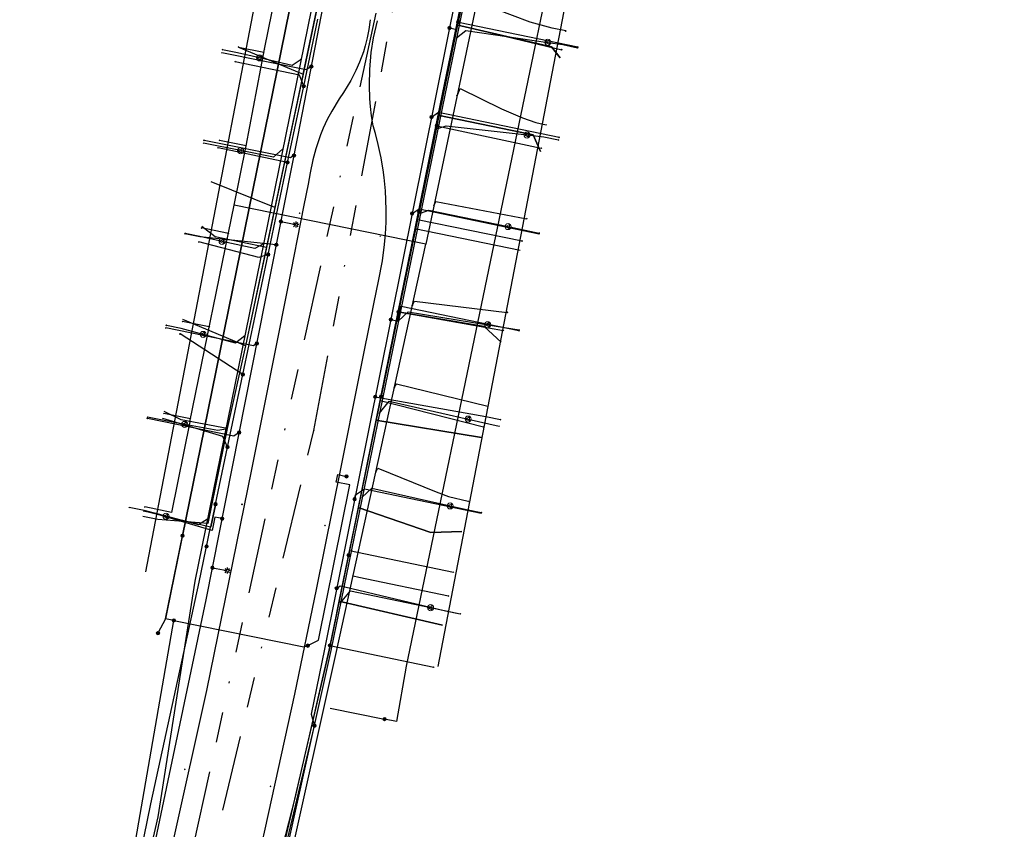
# Model space of a CAD drawing. Header units: metres. Extents: x 253430 to 254090, y 592748 to 593165.
# Tile 107 of 146: x 253724 to 253789, y 593074 to 593127. Entities that reach past the tile are written whole.
import ezdxf
from ezdxf.lldxf.tags import DXFTag

# ---------------------------------------------------------------- set-up
doc = ezdxf.new("R2010")
doc.units = ezdxf.units.M
doc.linetypes.add('RI-OVERIG-SO', pattern=[17, 5, -2, 2, -2, 0, -2, 2, -2])
for name, color, linetype in [('B-WE-IE-MEUBILAIR-S', 7, 'Continuous'), ('B-WE-KL-DATA-G', 90, 'KL-DATA-SO'), ('B-WE-KL-DATA_HULPSTUK-S', 90, 'Continuous'), ('B-WE-KL-DATA_KABELBED-G', 90, 'Continuous'), ('B-WE-KL-ET_LS-G', 190, 'KL-LS-SO'), ('B-WE-KL-ET_LS_HULPSTUK-S', 190, 'Continuous'), ('B-WE-KL-ET_LS_KABELBED-G', 190, 'Continuous'), ('B-WE-KL-GAS_LD-G', 50, 'KL-GAS_LD-SO'), ('B-WE-KL-GAS_LD_HULPSTUK-S', 50, 'Continuous'), ('B-WE-KL-OVERIG-G', 8, 'Continuous'), ('B-WE-KL-WATER-G', 170, 'KL-WATER-SO'), ('B-WE-KL-WATER_HULPSTUK-S', 170, 'Continuous'), ('B-WE-RI-VRIJVERVAL-G', 210, 'RI-OVERIG-SO'), ('B-WE-RI-VRIJVERVAL_HULPSTUK-S', 210, 'Continuous')]:
    doc.layers.add(name, color=color, linetype=linetype)
doc.styles.add('NLCS-ISO', font='txt')
doc.styles.get("Standard").update_dxf_attribs({"font": 'simplex.shx'})
tags = doc.linetypes.add('KL-DATA-SO', pattern='A,4,-1,[101,NLCS.SHX,S=0.5,R=0,X=0,Y=0],-1,4,-1,["D",Standard,S=1,R=0,X=-0.25,Y=-0.5],-1.5', length=12.5).pattern_tags.tags
tags[18] = DXFTag(74, 10)
tags = doc.linetypes.add('KL-GAS_LD-SO', pattern='A,4,-1,[69,NLCS.SHX,S=0.5,R=0,X=0,Y=0],-1,4,-1,["L",Standard,S=1,R=0,X=0.25,Y=-0.5],-2', length=13).pattern_tags.tags
tags[18] = DXFTag(74, 10)
tags = doc.linetypes.add('KL-LS-SO', pattern='A,4,-1,[103,NLCS.SHX,S=0.75,R=0,X=0,Y=0],-1,4,-1,["L",Standard,S=1,R=0,X=0,Y=-0.5],-2', length=13).pattern_tags.tags
tags[18] = DXFTag(74, 10)
doc.linetypes.add('KL-WATER-SO', pattern='A,7,-0.5,[168,NLCS.SHX,S=0.75,R=0,X=0.75,Y=0],-2', length=9.5)

# ---------------------------------------------------------------- blocks, each defined once
blk = doc.blocks.new('SKL-WTB_HULP_OVERIG-SO')
at = {"color": 0, "linetype": 'ByBlock', "lineweight": 18}
for points in [[(-0.14, 0.14), (0.14, -0.14)], [(0.14, 0.14), (-0.14, -0.14)]]:
    blk.add_lwpolyline(points, dxfattribs=at)
at = {"color": 0, "linetype": 'ByBlock', "lineweight": 18, "style": 'NLCS-ISO', "flags": 1}
for tag, p in [('TYPE', (1.5, 0)), ('OMSCHRIJVING', (1.5, -3)), ('LABEL', (1.5, -1.5))]:
    blk.add_attdef(tag, p, '', height=1, dxfattribs=at)
blk = doc.blocks.new('SKL-WTB_HULP_MOF-SO')
at = {"linetype": 'ByBlock', "lineweight": 18}
h = blk.add_hatch(color=0, dxfattribs=at)
h.dxf.hatch_style = 1
h.paths.add_polyline_path([(-0.5625, 0, 1), (0.5625, 0, 1)])
at = {"color": 0, "linetype": 'ByBlock', "lineweight": 18}
blk.add_circle((0, 0), 0.5625, dxfattribs=at)
at = {"color": 0, "linetype": 'ByBlock', "lineweight": 18, "style": 'NLCS-ISO', "flags": 1}
for tag, p in [('TYPE', (1.5, 0)), ('OMSCHRIJVING', (1.5, -3)), ('LABEL', (1.5, -1.5))]:
    blk.add_attdef(tag, p, '', height=1, dxfattribs=at)
blk = doc.blocks.new('SKL-WTB_HULP_VERLOOP-SO')
at = {"color": 0, "linetype": 'ByBlock', "lineweight": 18}
for points in [[(0.44, 0.72), (-0.88, 0)], [(0.44, -0.72), (-0.88, 0)], [(0.44, -0.72), (0.44, 0.72)]]:
    blk.add_lwpolyline(points, dxfattribs=at)
blk.add_circle((0, 0), 1, dxfattribs=at)
at = {"color": 0, "linetype": 'ByBlock', "lineweight": 18, "style": 'NLCS-ISO', "flags": 1}
for tag, p in [('TYPE', (1.5, 0)), ('OMSCHRIJVING', (1.5, -3)), ('LABEL', (1.5, -1.5))]:
    blk.add_attdef(tag, p, '', height=1, dxfattribs=at)
blk = doc.blocks.new('SIE-MEUBILAIR_PAAL_LICHTMAST-SO')
for points in [[(-0.62, 0), (-1, 0)], [(-0.71, 0.71), (-0.44, 0.44)], [(0, 1), (0, 0.62)], [(0.44, 0.44), (0.71, 0.71)], [(1, 0), (0.62, 0)], [(-0.71, -0.71), (-0.44, -0.44)], [(0, -0.62), (0, -1)], [(0.44, -0.44), (0.71, -0.71)]]:
    blk.add_lwpolyline(points)
blk.add_circle((0, 0), 0.5)
blk = doc.blocks.new('SRI-HULP_OVERIG-SO')
at = {"color": 0, "linetype": 'ByBlock', "lineweight": 18}
for points in [[(-0.14, 0.14), (0.14, -0.14)], [(0.14, 0.14), (-0.14, -0.14)]]:
    blk.add_lwpolyline(points, dxfattribs=at)
at = {"color": 0, "linetype": 'ByBlock', "lineweight": 18, "style": 'NLCS-ISO', "flags": 1}
for tag, p in [('TYPE', (1.5, 0)), ('OMSCHRIJVING', (1.5, -3)), ('LABEL', (1.5, -1.5))]:
    blk.add_attdef(tag, p, '', height=1, dxfattribs=at)

msp = doc.modelspace()

# ---------------------------------------------------------------- linework, layer by layer
at = {"layer": 'B-WE-KL-DATA-G'}
for points in [[(253755.494, 593140.684), (253755.307, 593140.722), (253755.236, 593140.378), (253752.974, 593139.825), (253745.761, 593141.126), (253745.568, 593140.146), (253744.248, 593132.507), (253738.565, 593105.66), (253737.357, 593100.191), (253736.079, 593093.92), (253732.766, 593094.187), (253731.786, 593094.387)], [(253755.494, 593140.684), (253755.307, 593140.722), (253755.236, 593140.378), (253752.974, 593139.825), (253745.761, 593141.126), (253745.568, 593140.146), (253744.248, 593132.507), (253738.565, 593105.66), (253737.357, 593100.191), (253734.314, 593100.774), (253733.198, 593101.315)], [(253755.494, 593140.684), (253755.307, 593140.722), (253755.236, 593140.378), (253752.974, 593139.825), (253745.761, 593141.126), (253745.568, 593140.146), (253744.248, 593132.507), (253738.565, 593105.66), (253734.436, 593107.39)], [(253755.494, 593140.684), (253755.307, 593140.722), (253755.236, 593140.378), (253752.974, 593139.825), (253745.761, 593141.126), (253745.568, 593140.146), (253744.248, 593132.507), (253739.94, 593112.156), (253736.568, 593112.844), (253735.688, 593113.534)], [(253755.494, 593140.684), (253755.307, 593140.722), (253755.236, 593140.378), (253752.974, 593139.825), (253745.761, 593141.126), (253745.568, 593140.146), (253744.248, 593132.507), (253740.499, 593114.798), (253736.287, 593116.474)], [(253738.102, 593125.382), (253742.363, 593123.603), (253744.248, 593132.507), (253745.568, 593140.146), (253745.761, 593141.126), (253752.974, 593139.825), (253755.236, 593140.378), (253755.307, 593140.722), (253755.494, 593140.684)], [(253755.494, 593140.684), (253755.307, 593140.722), (253744.075, 593085.561), (253738.605, 593061.991), (253739.473, 593061.789)], [(253759.33, 593124.671), (253758.766, 593125.4), (253752.484, 593126.86), (253744.075, 593085.561), (253738.605, 593061.991), (253739.473, 593061.789)], [(253758.046, 593118.476), (253757.56, 593119.578), (253751.267, 593120.882), (253744.075, 593085.561), (253738.605, 593061.991), (253739.473, 593061.789)], [(253756.697, 593111.944), (253749.74, 593113.386), (253744.075, 593085.561), (253738.605, 593061.991), (253739.473, 593061.789)], [(253755.437, 593105.89), (253754.327, 593106.937), (253748.624, 593107.902), (253744.075, 593085.561), (253738.605, 593061.991), (253739.473, 593061.789)], [(253754.133, 593099.597), (253747.167, 593100.749), (253744.075, 593085.561), (253738.605, 593061.991), (253739.473, 593061.789)], [(253752.849, 593093.401), (253750.789, 593093.318), (253745.99, 593094.968), (253744.075, 593085.561), (253738.605, 593061.991), (253739.473, 593061.789)], [(253751.565, 593087.206), (253744.733, 593088.794), (253744.075, 593085.561), (253738.605, 593061.991), (253739.473, 593061.789)]]:
    msp.add_lwpolyline(points, dxfattribs=at)
at = {"layer": 'B-WE-KL-DATA_KABELBED-G'}
for points in [[(253758.161, 593155.838), (253757.213, 593150.901), (253755.533, 593141.334), (253754.982, 593138.653), (253754.789, 593137.713), (253753.716, 593132.488), (253752.596, 593127.036), (253752.556, 593126.841), (253751.187, 593120.179), (253750.02, 593114.498), (253749.917, 593113.998), (253748.663, 593107.894), (253747.516, 593102.311), (253747.462, 593102.046), (253745.425, 593092.133), (253745.425, 593092.132), (253744.135, 593085.855), (253744.074, 593085.557), (253741.822, 593075.777), (253738.559, 593063.109), (253737.909, 593060.878)], [(253753.621, 593132.445), (253752.484, 593126.86)], [(253743.544, 593129.179), (253742.363, 593123.603)], [(253736.571, 593095.156), (253736.579, 593095.196), (253737.374, 593098.963), (253738.386, 593103.758), (253740.058, 593111.683), (253741.341, 593117.767), (253742.404, 593122.805), (253743.337, 593127.226)], [(253752.596, 593127.036), (253752.556, 593126.841), (253759.44, 593125.209)], [(253752.484, 593126.86), (253751.267, 593120.882)], [(253752.484, 593126.86), (253758.766, 593125.4), (253759.33, 593124.671)], [(253738.102, 593125.382), (253742.363, 593123.603)], [(253742.41, 593122.792), (253742.404, 593122.805), (253742.131, 593123.524), (253737.877, 593124.416)], [(253742.363, 593123.603), (253740.499, 593114.798)], [(253751.267, 593120.882), (253749.74, 593113.386)], [(253751.267, 593120.882), (253757.56, 593119.578), (253758.046, 593118.476)], [(253751.187, 593120.179), (253758.091, 593118.704)], [(253741.341, 593117.767), (253736.747, 593118.727)], [(253740.499, 593114.798), (253736.287, 593116.474)], [(253740.499, 593114.798), (253739.94, 593112.156)], [(253750.02, 593114.498), (253749.917, 593113.998), (253756.82, 593112.577)], [(253739.94, 593112.156), (253736.568, 593112.844), (253735.688, 593113.534)], [(253749.74, 593113.386), (253748.624, 593107.902)], [(253756.697, 593111.944), (253749.74, 593113.386)], [(253740.058, 593111.683), (253739.441, 593111.488), (253735.479, 593112.514)], [(253739.94, 593112.156), (253738.565, 593105.66)], [(253748.624, 593107.902), (253747.167, 593100.749)], [(253748.624, 593107.902), (253754.327, 593106.937), (253755.437, 593105.89)], [(253748.663, 593107.894), (253755.597, 593106.661)], [(253738.565, 593105.66), (253734.436, 593107.39)], [(253738.386, 593103.758), (253734.241, 593106.439)], [(253738.565, 593105.66), (253737.357, 593100.191)], [(253747.516, 593102.311), (253747.462, 593102.046), (253754.278, 593100.297)], [(253737.357, 593100.191), (253734.314, 593100.774), (253733.198, 593101.315)], [(253737.374, 593098.963), (253737.066, 593099.664), (253733.103, 593100.854)], [(253747.167, 593100.749), (253745.99, 593094.968)], [(253747.167, 593100.749), (253754.133, 593099.597)], [(253737.357, 593100.191), (253736.079, 593093.92), (253732.766, 593094.187), (253731.786, 593094.387)], [(253729.685, 593062.561), (253732.305, 593075.397), (253735.495, 593090.053), (253736.258, 593093.669), (253736.265, 593093.706), (253736.571, 593095.155)], [(253736.579, 593095.196), (253736.571, 593095.156), (253736.265, 593093.706), (253736.258, 593093.669), (253731.856, 593094.73)], [(253745.99, 593094.968), (253744.733, 593088.794)], [(253745.99, 593094.968), (253750.789, 593093.318), (253752.849, 593093.401)], [(253745.374, 593091.828), (253745.425, 593092.132), (253745.425, 593092.133), (253752.289, 593090.701)], [(253744.733, 593088.794), (253744.075, 593085.561), (253738.605, 593061.991)], [(253744.733, 593088.794), (253751.565, 593087.206)], [(253744.135, 593085.855), (253750.99, 593084.434)]]:
    msp.add_lwpolyline(points, dxfattribs=at)
at = {"layer": 'B-WE-KL-ET_LS-G'}
for points in [[(253723.655, 593058.431), (253726.073, 593057.972), (253727.29, 593057.786), (253727.746, 593057.862), (253728.315, 593058.102), (253728.627, 593058.317), (253729.375, 593059.226), (253729.589, 593059.624), (253729.966, 593060.602), (253730.285, 593061.623), (253730.751, 593064.067), (253735.962, 593088.888), (253742.03, 593119.572), (253746.484, 593142.514), (253750.433, 593162.565)], [(253726.446, 593057.218), (253727.009, 593057.829), (253727.29, 593057.786), (253727.746, 593057.862), (253728.315, 593058.102), (253728.627, 593058.317), (253729.375, 593059.226), (253729.589, 593059.624), (253729.966, 593060.602), (253730.285, 593061.623), (253730.751, 593064.067), (253735.962, 593088.888), (253742.03, 593119.572), (253746.484, 593142.514), (253750.433, 593162.565)], [(253748.289, 593162.583), (253743.77, 593140.511), (253742.515, 593132.86), (253742.003, 593130.469), (253735.827, 593100.123), (253734.321, 593092.706), (253733.394, 593088.164), (253733.285, 593087.631), (253732.785, 593086.668)], [(253748.289, 593162.583), (253743.77, 593140.511), (253742.515, 593132.86), (253742.003, 593130.469), (253735.827, 593100.123), (253734.403, 593093.111)], [(253759.107, 593162.494), (253756.919, 593150.96), (253743.774, 593085.623), (253742.899, 593081.317), (253743.12, 593080.563)], [(253764.868, 593162.446), (253762.483, 593149.905), (253760.746, 593140.257), (253749.169, 593084.505), (253748.527, 593080.833), (253747.743, 593081.005)], [(253752.026, 593126.643), (253752.517, 593126.544), (253752.615, 593127.032), (253760.502, 593125.397)], [(253742.91, 593124.103), (253742.561, 593123.869), (253737.004, 593125.002)], [(253750.843, 593120.761), (253751.312, 593121.072), (253759.264, 593119.424)], [(253741.762, 593118.214), (253741.529, 593118.059), (253735.826, 593119.221)], [(253749.561, 593114.389), (253750.029, 593114.694), (253757.944, 593113.059)], [(253740.9, 593113.858), (253741.88, 593113.658)], [(253740.597, 593112.328), (253735.548, 593112.848), (253734.568, 593113.048)], [(253748.153, 593107.387), (253748.642, 593107.289), (253748.839, 593108.267), (253756.617, 593106.654)], [(253739.308, 593105.807), (253739.083, 593105.656), (253733.302, 593106.834)], [(253747.127, 593102.289), (253754.42, 593100.982), (253755.399, 593100.779)], [(253738.145, 593099.928), (253737.795, 593099.694), (253732.084, 593100.858)], [(253742.675, 593085.851), (253743.383, 593086.213), (253745.446, 593096.47), (253744.548, 593096.656), (253744.651, 593097.154), (253745.23, 593097.03)], [(253745.766, 593095.525), (253745.825, 593095.819), (253746.412, 593096.207), (253754.12, 593094.61)], [(253737.02, 593094.239), (253736.53, 593094.336), (253736.356, 593093.456), (253731.866, 593094.778), (253730.886, 593094.978)], [(253729.659, 593064.094), (253730.017, 593065.563), (253733.834, 593087.519), (253733.285, 593087.631), (253734.403, 593093.111)], [(253736.38, 593091.001), (253737.361, 593090.808)], [(253744.583, 593089.643), (253744.819, 593089.8), (253745.112, 593089.74), (253751.761, 593088.155), (253752.74, 593087.952)], [(253733.834, 593087.519), (253742.419, 593085.77), (253742.675, 593085.851)], [(253744.152, 593081.725), (253747.743, 593081.005)], [(253789.526, 593039.716), (253757.543, 593048.328), (253736.598, 593053.812), (253738.384, 593060.635), (253743.12, 593080.563)]]:
    msp.add_lwpolyline(points, dxfattribs=at)
at = {"layer": 'B-WE-KL-ET_LS_KABELBED-G'}
for points in [[(253727.009, 593057.829), (253727.29, 593057.786), (253727.746, 593057.862), (253728.315, 593058.102), (253728.627, 593058.317), (253729.375, 593059.226), (253729.589, 593059.624), (253729.966, 593060.602), (253730.285, 593061.623), (253730.751, 593064.067), (253735.962, 593088.888), (253742.03, 593119.572), (253746.484, 593142.514), (253750.433, 593162.565)], [(253734.403, 593093.111), (253735.827, 593100.123), (253742.003, 593130.469), (253742.515, 593132.86), (253743.77, 593140.511), (253748.289, 593162.583)], [(253759.107, 593162.494), (253756.919, 593150.96), (253743.774, 593085.623), (253742.899, 593081.317), (253743.12, 593080.563)], [(253764.868, 593162.446), (253762.483, 593149.905), (253760.746, 593140.257), (253749.169, 593084.505), (253748.527, 593080.833), (253747.743, 593081.005)], [(253733.285, 593087.631), (253734.403, 593093.111)], [(253729.659, 593064.094), (253730.017, 593065.563), (253733.834, 593087.519), (253733.285, 593087.631)], [(253733.285, 593087.631), (253732.785, 593086.668)], [(253744.152, 593081.725), (253747.743, 593081.005)], [(253737.003, 593055.36), (253738.384, 593060.635), (253743.12, 593080.563)]]:
    msp.add_lwpolyline(points, dxfattribs=at)
at = {"layer": 'B-WE-KL-GAS_LD-G'}
for points in [[(253749.79, 593162.571), (253745.372, 593140.186), (253743.859, 593132.586), (253735.219, 593090.115), (253732.775, 593074.541), (253730.679, 593065.402), (253728.872, 593056.578), (253728.138, 593053.523), (253725.838, 593043.696)], [(253759.608, 593162.49), (253757.394, 593150.87), (253755.639, 593141.315), (253744.185, 593085.538), (253741.313, 593072.542), (253737.218, 593054.583)], [(253752.491, 593125.982), (253753.101, 593126.469), (253758.521, 593125.694)], [(253739.489, 593124.668), (253738.025, 593125.006), (253737.045, 593125.206)], [(253758.521, 593125.694), (253759.512, 593125.548), (253760.49, 593125.338)], [(253742.228, 593124.569), (253741.636, 593124.169), (253739.489, 593124.668)], [(253751.262, 593119.999), (253751.811, 593120.185), (253757.151, 593119.576)], [(253757.151, 593119.576), (253758.248, 593119.451), (253759.227, 593119.248)], [(253738.239, 593118.542), (253735.79, 593119.039)], [(253741.025, 593118.653), (253740.402, 593118.102), (253738.239, 593118.542)], [(253750.114, 593114.406), (253750.665, 593114.605), (253755.901, 593113.526)], [(253755.901, 593113.526), (253757.953, 593113.103)], [(253737.019, 593112.552), (253735.553, 593112.872), (253734.575, 593113.079)], [(253739.749, 593112.386), (253739.178, 593112.081), (253737.019, 593112.552)], [(253748.656, 593107.306), (253749.296, 593107.895), (253754.554, 593107.044)], [(253735.767, 593106.409), (253734.316, 593106.805), (253733.337, 593107.005)], [(253754.554, 593107.044), (253756.626, 593106.704)], [(253738.514, 593106.314), (253737.905, 593105.826), (253735.767, 593106.409)], [(253747.403, 593101.207), (253748.057, 593101.991), (253753.262, 593100.814)], [(253734.554, 593100.46), (253733.08, 593100.738), (253732.1, 593100.938)], [(253737.26, 593100.146), (253736.73, 593100.05), (253734.554, 593100.46)], [(253753.262, 593100.814), (253755.31, 593100.35)], [(253746.264, 593095.661), (253746.908, 593096.243), (253752.074, 593095.081)], [(253733.319, 593094.399), (253731.866, 593094.779), (253730.886, 593094.979)], [(253752.074, 593095.081), (253753.147, 593094.839), (253754.126, 593094.636)], [(253736.051, 593094.208), (253735.465, 593093.833), (253733.319, 593094.399)], [(253744.83, 593088.677), (253745.498, 593089.476), (253750.783, 593088.361)], [(253750.783, 593088.361), (253752.74, 593087.952)]]:
    msp.add_lwpolyline(points, dxfattribs=at)
at = {"layer": 'B-WE-KL-OVERIG-G'}
for points in [[(253761.862, 593139.683), (253751.254, 593084.473)], [(253731.984, 593090.719), (253740.019, 593132.577), (253742.885, 593131.237)], [(253746.795, 593127.183), (253746.705, 593126.548), (253746.595, 593125.996), (253746.461, 593125.466), (253746.342, 593125.073), (253746.09, 593124.374), (253745.852, 593123.827), (253745.515, 593123.166), (253745.033, 593122.38), (253744.744, 593121.96), (253744.252, 593121.153), (253743.959, 593120.596), (253743.696, 593120.027), (253743.518, 593119.592), (253743.198, 593118.66), (253743.005, 593117.936), (253742.835, 593117.072), (253742.701, 593116.339), (253742.423, 593114.934), (253741.326, 593109.427), (253738.948, 593097.48), (253735.98, 593082.881), (253733.808, 593073.103)], [(253739.27, 593071.101), (253739.851, 593073.728), (253741.823, 593082.652), (253743.247, 593089.568), (253744.867, 593097.635), (253746.046, 593103.505), (253747.055, 593108.532), (253747.335, 593109.924), (253747.596, 593111.27), (253747.742, 593112.337), (253747.805, 593113.031), (253747.846, 593113.817), (253747.855, 593114.618), (253747.837, 593115.29), (253747.801, 593115.884), (253747.764, 593116.321), (253747.715, 593116.767), (253747.646, 593117.278), (253747.587, 593117.655), (253747.515, 593118.058), (253747.456, 593118.356), (253747.322, 593118.954), (253747.135, 593119.675), (253746.985, 593120.185), (253746.886, 593120.83), (253746.814, 593121.463), (253746.775, 593121.961), (253746.743, 593122.857), (253746.768, 593123.901), (253746.869, 593125.023), (253747.021, 593125.995), (253747.268, 593127.108)]]:
    msp.add_lwpolyline(points, dxfattribs=at)
at = {"layer": 'B-WE-KL-WATER-G'}
for points in [[(253760.057, 593159.478), (253759.289, 593155.601), (253756.513, 593141.134), (253756.209, 593139.643), (253754.862, 593133.276), (253754.033, 593129.341), (253750.466, 593112.37)], [(253739.815, 593125.247), (253741.049, 593131.322), (253739.382, 593131.662)], [(253759.699, 593126.449), (253758.807, 593126.633), (253757.354, 593127.022), (253753.855, 593128.357), (253754.033, 593129.341)], [(253737.811, 593114.938), (253738.61, 593118.857), (253739.815, 593125.247)], [(253738.102, 593125.381), (253739.776, 593125.043)], [(253752.526, 593122.172), (253752.726, 593122.641), (253755.46, 593121.3), (253756.84, 593120.713), (253757.72, 593120.396), (253758.411, 593120.247)], [(253738.61, 593118.857), (253736.846, 593119.217)], [(253734.896, 593100.632), (253737.811, 593114.938)], [(253750.466, 593112.37), (253737.811, 593114.938)], [(253750.999, 593114.905), (253751.121, 593115.179), (253757.131, 593114.045)], [(253737.432, 593113.076), (253735.668, 593113.436)], [(253738.32, 593057.361), (253744.564, 593085.459), (253750.466, 593112.37)], [(253749.581, 593108.33), (253749.71, 593108.601), (253755.846, 593107.861)], [(253736.174, 593106.903), (253734.41, 593107.263)], [(253748.386, 593102.883), (253748.523, 593103.15), (253754.56, 593101.658)], [(253734.936, 593100.828), (253733.172, 593101.188)], [(253734.896, 593100.632), (253733.683, 593094.654), (253731.914, 593095.014)], [(253747.164, 593097.314), (253747.307, 593097.578), (253751.155, 593096.008), (253751.963, 593095.697), (253753.259, 593095.385)], [(253745.663, 593090.467), (253746.044, 593090.384), (253751.964, 593089.134)]]:
    msp.add_lwpolyline(points, dxfattribs=at)
at = {"layer": 'B-WE-RI-VRIJVERVAL-G'}
for points in [[(253743.07, 593100.07), (253753.04, 593153.01)], [(253747.17, 593127.63), (253732.04, 593058.6)], [(253733.08, 593058.36), (253743.07, 593100.07)]]:
    msp.add_lwpolyline(points, dxfattribs=at)

# ---------------------------------------------------------------- block references
at = {"layer": 'B-WE-IE-MEUBILAIR-S', "xscale": 0.2, "yscale": 0.2, "zscale": 0.2}
for p in [(253741.88, 593113.658), (253737.361, 593090.808)]:
    msp.add_blockref('SIE-MEUBILAIR_PAAL_LICHTMAST-SO', p, dxfattribs=at)
at = {"layer": 'B-WE-KL-DATA_HULPSTUK-S', "xscale": 0.2, "yscale": 0.2, "zscale": 0.2}
for name, p in [('SKL-WTB_HULP_MOF-SO', (253752.596, 593127.036)), ('SKL-WTB_HULP_OVERIG-SO', (253752.596, 593127.036)), ('SKL-WTB_HULP_OVERIG-SO', (253759.44, 593125.209)), ('SKL-WTB_HULP_OVERIG-SO', (253737.877, 593124.416)), ('SKL-WTB_HULP_MOF-SO', (253742.41, 593122.792)), ('SKL-WTB_HULP_OVERIG-SO', (253742.41, 593122.792)), ('SKL-WTB_HULP_MOF-SO', (253751.187, 593120.179)), ('SKL-WTB_HULP_OVERIG-SO', (253751.187, 593120.179)), ('SKL-WTB_HULP_OVERIG-SO', (253736.747, 593118.727)), ('SKL-WTB_HULP_OVERIG-SO', (253758.091, 593118.704)), ('SKL-WTB_HULP_MOF-SO', (253741.341, 593117.767)), ('SKL-WTB_HULP_OVERIG-SO', (253741.341, 593117.767)), ('SKL-WTB_HULP_MOF-SO', (253750.02, 593114.498)), ('SKL-WTB_HULP_OVERIG-SO', (253750.02, 593114.498)), ('SKL-WTB_HULP_OVERIG-SO', (253735.479, 593112.514)), ('SKL-WTB_HULP_OVERIG-SO', (253756.82, 593112.577)), ('SKL-WTB_HULP_MOF-SO', (253740.058, 593111.683)), ('SKL-WTB_HULP_OVERIG-SO', (253740.058, 593111.683)), ('SKL-WTB_HULP_MOF-SO', (253748.663, 593107.894)), ('SKL-WTB_HULP_OVERIG-SO', (253748.663, 593107.894)), ('SKL-WTB_HULP_OVERIG-SO', (253734.241, 593106.439)), ('SKL-WTB_HULP_OVERIG-SO', (253755.597, 593106.661)), ('SKL-WTB_HULP_MOF-SO', (253738.386, 593103.758)), ('SKL-WTB_HULP_OVERIG-SO', (253738.386, 593103.757)), ('SKL-WTB_HULP_MOF-SO', (253747.516, 593102.311)), ('SKL-WTB_HULP_OVERIG-SO', (253747.516, 593102.311)), ('SKL-WTB_HULP_OVERIG-SO', (253733.103, 593100.854)), ('SKL-WTB_HULP_OVERIG-SO', (253754.278, 593100.297)), ('SKL-WTB_HULP_MOF-SO', (253737.374, 593098.963)), ('SKL-WTB_HULP_OVERIG-SO', (253737.374, 593098.963)), ('SKL-WTB_HULP_MOF-SO', (253736.584, 593095.194)), ('SKL-WTB_HULP_OVERIG-SO', (253736.571, 593095.156)), ('SKL-WTB_HULP_OVERIG-SO', (253736.571, 593095.155)), ('SKL-WTB_HULP_OVERIG-SO', (253736.579, 593095.196)), ('SKL-WTB_HULP_OVERIG-SO', (253731.856, 593094.73)), ('SKL-WTB_HULP_MOF-SO', (253735.991, 593092.407)), ('SKL-WTB_HULP_MOF-SO', (253745.374, 593091.828)), ('SKL-WTB_HULP_OVERIG-SO', (253745.374, 593091.828)), ('SKL-WTB_HULP_OVERIG-SO', (253752.289, 593090.701)), ('SKL-WTB_HULP_MOF-SO', (253744.135, 593085.855)), ('SKL-WTB_HULP_MOF-SO', (253744.135, 593085.855)), ('SKL-WTB_HULP_OVERIG-SO', (253744.135, 593085.855)), ('SKL-WTB_HULP_OVERIG-SO', (253750.99, 593084.434))]:
    msp.add_blockref(name, p, dxfattribs=at)
at = {"layer": 'B-WE-KL-ET_LS_HULPSTUK-S', "xscale": 0.2, "yscale": 0.2, "zscale": 0.2}
for name, p in [('SKL-WTB_HULP_MOF-SO', (253752.026, 593126.643)), ('SKL-WTB_HULP_OVERIG-SO', (253760.502, 593125.397)), ('SKL-WTB_HULP_OVERIG-SO', (253737.004, 593125.002)), ('SKL-WTB_HULP_MOF-SO', (253742.91, 593124.103)), ('SKL-WTB_HULP_MOF-SO', (253750.843, 593120.761)), ('SKL-WTB_HULP_OVERIG-SO', (253735.826, 593119.221)), ('SKL-WTB_HULP_OVERIG-SO', (253759.264, 593119.424)), ('SKL-WTB_HULP_MOF-SO', (253741.762, 593118.214)), ('SKL-WTB_HULP_MOF-SO', (253749.561, 593114.389)), ('SKL-WTB_HULP_MOF-SO', (253740.9, 593113.858)), ('SKL-WTB_HULP_OVERIG-SO', (253734.568, 593113.048)), ('SKL-WTB_HULP_OVERIG-SO', (253757.944, 593113.059)), ('SKL-WTB_HULP_MOF-SO', (253740.597, 593112.328)), ('SKL-WTB_HULP_MOF-SO', (253748.153, 593107.387)), ('SKL-WTB_HULP_OVERIG-SO', (253733.302, 593106.834)), ('SKL-WTB_HULP_OVERIG-SO', (253756.617, 593106.654)), ('SKL-WTB_HULP_MOF-SO', (253739.308, 593105.807)), ('SKL-WTB_HULP_MOF-SO', (253747.127, 593102.289)), ('SKL-WTB_HULP_OVERIG-SO', (253732.084, 593100.858)), ('SKL-WTB_HULP_OVERIG-SO', (253755.399, 593100.779)), ('SKL-WTB_HULP_MOF-SO', (253738.145, 593099.928)), ('SKL-WTB_HULP_MOF-SO', (253745.23, 593097.03)), ('SKL-WTB_HULP_MOF-SO', (253745.766, 593095.525)), ('SKL-WTB_HULP_OVERIG-SO', (253730.886, 593094.978)), ('SKL-WTB_HULP_OVERIG-SO', (253754.12, 593094.61)), ('SKL-WTB_HULP_MOF-SO', (253737.02, 593094.239)), ('SKL-WTB_HULP_MOF-SO', (253734.403, 593093.111)), ('SKL-WTB_HULP_MOF-SO', (253736.38, 593091.001)), ('SKL-WTB_HULP_MOF-SO', (253744.583, 593089.643)), ('SKL-WTB_HULP_MOF-SO', (253733.834, 593087.519)), ('SKL-WTB_HULP_OVERIG-SO', (253752.74, 593087.952)), ('SKL-WTB_HULP_MOF-SO', (253732.785, 593086.668)), ('SKL-WTB_HULP_MOF-SO', (253742.675, 593085.851)), ('SKL-WTB_HULP_MOF-SO', (253747.743, 593081.005)), ('SKL-WTB_HULP_MOF-SO', (253743.12, 593080.563))]:
    msp.add_blockref(name, p, dxfattribs=at)
at = {"layer": 'B-WE-KL-GAS_LD_HULPSTUK-S', "xscale": 0.2, "yscale": 0.2, "zscale": 0.2}
for name, p in [('SKL-WTB_HULP_OVERIG-SO', (253752.491, 593125.982)), ('SKL-WTB_HULP_VERLOOP-SO', (253758.521, 593125.694)), ('SKL-WTB_HULP_OVERIG-SO', (253737.045, 593125.206)), ('SKL-WTB_HULP_OVERIG-SO', (253760.49, 593125.338)), ('SKL-WTB_HULP_VERLOOP-SO', (253739.489, 593124.668)), ('SKL-WTB_HULP_OVERIG-SO', (253742.228, 593124.569)), ('SKL-WTB_HULP_OVERIG-SO', (253751.262, 593119.999)), ('SKL-WTB_HULP_VERLOOP-SO', (253757.151, 593119.576)), ('SKL-WTB_HULP_OVERIG-SO', (253759.227, 593119.248)), ('SKL-WTB_HULP_OVERIG-SO', (253735.79, 593119.039)), ('SKL-WTB_HULP_VERLOOP-SO', (253738.239, 593118.542)), ('SKL-WTB_HULP_OVERIG-SO', (253741.025, 593118.653)), ('SKL-WTB_HULP_OVERIG-SO', (253750.114, 593114.406)), ('SKL-WTB_HULP_VERLOOP-SO', (253755.901, 593113.526)), ('SKL-WTB_HULP_OVERIG-SO', (253734.575, 593113.079)), ('SKL-WTB_HULP_VERLOOP-SO', (253737.019, 593112.552)), ('SKL-WTB_HULP_OVERIG-SO', (253757.953, 593113.103)), ('SKL-WTB_HULP_OVERIG-SO', (253739.749, 593112.386)), ('SKL-WTB_HULP_OVERIG-SO', (253733.337, 593107.005)), ('SKL-WTB_HULP_OVERIG-SO', (253748.656, 593107.306)), ('SKL-WTB_HULP_VERLOOP-SO', (253754.554, 593107.044)), ('SKL-WTB_HULP_VERLOOP-SO', (253735.767, 593106.409)), ('SKL-WTB_HULP_OVERIG-SO', (253738.514, 593106.314)), ('SKL-WTB_HULP_OVERIG-SO', (253756.626, 593106.704)), ('SKL-WTB_HULP_OVERIG-SO', (253747.403, 593101.207)), ('SKL-WTB_HULP_VERLOOP-SO', (253753.262, 593100.814)), ('SKL-WTB_HULP_OVERIG-SO', (253732.1, 593100.938)), ('SKL-WTB_HULP_VERLOOP-SO', (253734.554, 593100.46)), ('SKL-WTB_HULP_OVERIG-SO', (253755.31, 593100.35)), ('SKL-WTB_HULP_OVERIG-SO', (253737.26, 593100.146)), ('SKL-WTB_HULP_OVERIG-SO', (253746.264, 593095.661)), ('SKL-WTB_HULP_VERLOOP-SO', (253752.074, 593095.081)), ('SKL-WTB_HULP_OVERIG-SO', (253730.886, 593094.979)), ('SKL-WTB_HULP_VERLOOP-SO', (253733.319, 593094.399)), ('SKL-WTB_HULP_OVERIG-SO', (253754.126, 593094.636)), ('SKL-WTB_HULP_OVERIG-SO', (253736.051, 593094.208)), ('SKL-WTB_HULP_OVERIG-SO', (253744.83, 593088.677)), ('SKL-WTB_HULP_VERLOOP-SO', (253750.783, 593088.361)), ('SKL-WTB_HULP_OVERIG-SO', (253752.74, 593087.952))]:
    msp.add_blockref(name, p, dxfattribs=at)
at = {"layer": 'B-WE-KL-WATER_HULPSTUK-S', "xscale": 0.2, "yscale": 0.2, "zscale": 0.2}
for p in [(253759.699, 593126.449), (253738.102, 593125.381), (253739.776, 593125.043), (253739.815, 593125.247), (253752.526, 593122.172), (253758.411, 593120.247), (253736.846, 593119.217), (253738.61, 593118.857), (253737.811, 593114.938), (253750.999, 593114.905), (253757.131, 593114.045), (253735.668, 593113.436), (253737.432, 593113.076), (253750.466, 593112.37), (253749.581, 593108.33), (253755.846, 593107.861), (253734.41, 593107.263), (253736.174, 593106.903), (253748.386, 593102.883), (253754.56, 593101.658), (253733.172, 593101.188), (253734.896, 593100.632), (253734.936, 593100.828), (253747.164, 593097.314), (253753.259, 593095.385), (253731.914, 593095.014), (253745.663, 593090.467), (253751.964, 593089.134)]:
    msp.add_blockref('SKL-WTB_HULP_OVERIG-SO', p, dxfattribs=at)
at = {"layer": 'B-WE-RI-VRIJVERVAL_HULPSTUK-S', "xscale": 0.2, "yscale": 0.2, "zscale": 0.2}
for p in [(253742.138, 593114.409), (253747.449, 593112.891), (253743.071, 593100.071), (253738.329, 593095.188), (253743.814, 593093.782), (253734.559, 593077.683), (253740.21, 593076.561)]:
    msp.add_blockref('SRI-HULP_OVERIG-SO', p, dxfattribs=at)

doc.saveas('drawing.dxf')
